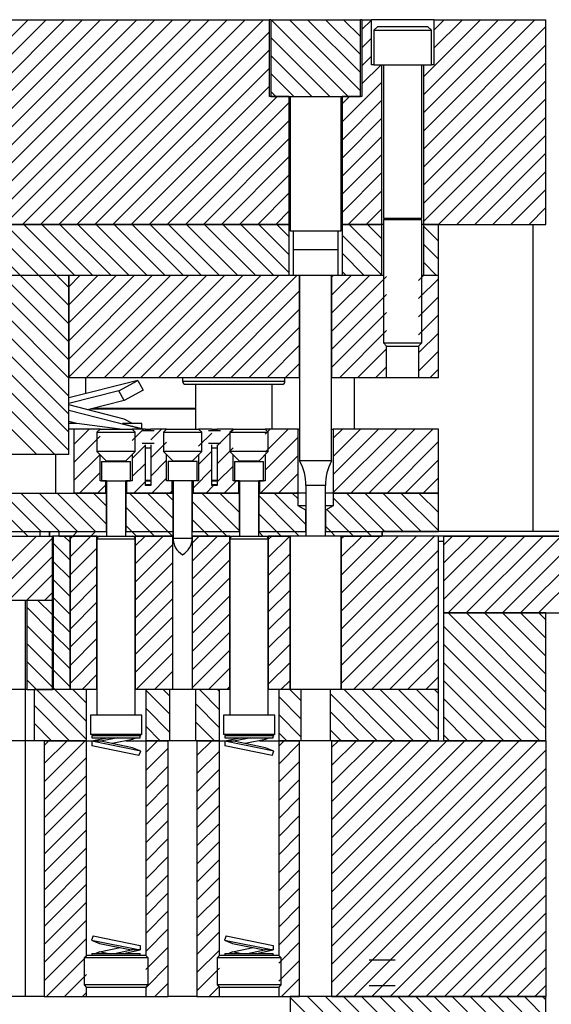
# Model space of a CAD drawing. Header units: inches. Extents: x 1802 to 2468, y -208 to -72.
# Tile 13 of 256: x 1822.47 to 1827.66, y -176.38 to -166.76. Entities that reach past the tile are written whole.
import ezdxf

# ---------------------------------------------------------------- set-up
doc = ezdxf.new("R2010")
doc.units = ezdxf.units.IN
doc.header["$LTSCALE"] = 0.5
doc.header["$MEASUREMENT"] = 0
doc.layers.add('SID-M-F', color=202, linetype='Continuous')
doc.layers.add('SID-M-S', color=105, linetype='Continuous')

msp = doc.modelspace()

# ---------------------------------------------------------------- linework, layer by layer
at = {"layer": 'SID-M-F', "linetype": 'Continuous'}
for p, q in [((1820.55097, -168.75914), (1822.55097, -166.75914)), ((1820.72774, -168.75914), (1822.72774, -166.75914)), ((1821.45819, -168.20546), (1822.90452, -166.75914)), ((1821.5788, -168.26163), (1823.0813, -166.75914)), ((1821.5788, -168.43841), (1823.25807, -166.75914)), ((1821.5788, -168.61518), (1823.43485, -166.75914)), ((1821.61163, -168.75914), (1823.61163, -166.75914)), ((1821.7884, -168.75914), (1823.7884, -166.75914)), ((1821.96518, -168.75914), (1823.96518, -166.75914)), ((1822.14196, -168.75914), (1824.14196, -166.75914)), ((1822.31873, -168.75914), (1824.31873, -166.75914)), ((1822.49551, -168.75914), (1824.49551, -166.75914)), ((1822.67229, -168.75914), (1824.67229, -166.75914)), ((1822.84906, -168.75914), (1824.84906, -166.75914)), ((1825.67638, -167.50914), (1824.92638, -166.75914)), ((1825.79737, -167.45335), (1825.10316, -166.75914)), ((1825.79737, -167.27657), (1825.27994, -166.75914)), ((1825.79737, -167.09979), (1825.45671, -166.75914)), ((1825.79737, -166.92302), (1825.63349, -166.75914)), ((1825.81237, -166.85649), (1825.90537, -166.76349)), ((1826.41287, -167.31665), (1826.97038, -166.75914)), ((1826.41287, -167.49343), (1827.14716, -166.75914)), ((1826.41287, -167.67021), (1827.32394, -166.75914)), ((1826.41287, -167.84698), (1827.50071, -166.75914)), ((1826.51437, -166.8616), (1826.61683, -166.75914)), ((1826.51437, -167.03838), (1826.79361, -166.75914)), ((1823.02584, -168.75914), (1824.90737, -166.87761)), ((1826.41287, -168.02376), (1827.60987, -166.82676)), ((1825.49961, -167.50914), (1824.92237, -166.9319)), ((1825.81237, -167.03327), (1825.90537, -166.94027)), ((1826.41287, -168.20054), (1827.60987, -167.00354)), ((1823.20262, -168.75914), (1824.90737, -167.05439)), ((1825.32283, -167.50914), (1824.92237, -167.10868)), ((1825.81237, -167.21005), (1825.90537, -167.11705)), ((1825.81237, -167.38682), (1826.00005, -167.19914)), ((1826.41287, -168.37731), (1827.60987, -167.18031)), ((1823.37939, -168.75914), (1824.90737, -167.23116)), ((1825.14605, -167.50914), (1824.92237, -167.28545)), ((1825.61767, -167.7583), (1826.00687, -167.3691)), ((1826.41287, -168.55409), (1827.60987, -167.35709)), ((1823.55617, -168.75914), (1824.90737, -167.40794)), ((1824.96928, -167.50914), (1824.92237, -167.46223)), ((1823.73295, -168.75914), (1824.98295, -167.50914)), ((1823.90972, -168.75914), (1825.10207, -167.56679)), ((1825.61767, -167.58152), (1825.69005, -167.50914)), ((1825.61767, -167.93508), (1826.00687, -167.54588)), ((1826.41287, -168.73087), (1827.60987, -167.53387)), ((1824.0865, -168.75914), (1825.10207, -167.74357)), ((1825.61767, -168.11185), (1826.00687, -167.72265)), ((1826.56137, -168.75914), (1827.60987, -167.71064)), ((1824.26328, -168.75914), (1825.10207, -167.92035)), ((1825.61767, -168.28863), (1826.00687, -167.89943)), ((1826.73815, -168.75914), (1827.60987, -167.88742)), ((1826.91493, -168.75914), (1827.60987, -168.0642)), ((1824.44005, -168.75914), (1825.10207, -168.09712)), ((1825.61767, -168.46541), (1826.00687, -168.07621)), ((1825.61767, -168.64218), (1826.00687, -168.25298)), ((1827.0917, -168.75914), (1827.60987, -168.24097)), ((1824.61683, -168.75914), (1825.10207, -168.2739)), ((1824.79361, -168.75914), (1825.10207, -168.45068)), ((1825.67749, -168.75914), (1826.00687, -168.42976)), ((1827.26848, -168.75914), (1827.60987, -168.41775)), ((1824.97038, -168.75914), (1825.10207, -168.62745)), ((1825.85427, -168.75914), (1826.00687, -168.60654)), ((1827.44526, -168.75914), (1827.60987, -168.59453)), ((1822.47664, -169.25914), (1821.97664, -168.75914)), ((1822.65341, -169.25914), (1822.15341, -168.75914)), ((1822.83019, -169.25914), (1822.33019, -168.75914)), ((1823.00697, -169.25914), (1822.50697, -168.75914)), ((1823.18374, -169.25914), (1822.68374, -168.75914)), ((1823.36052, -169.25914), (1822.86052, -168.75914)), ((1823.5373, -169.25914), (1823.0373, -168.75914)), ((1823.71407, -169.25914), (1823.21407, -168.75914)), ((1823.89085, -169.25914), (1823.39085, -168.75914)), ((1824.06763, -169.25914), (1823.56763, -168.75914)), ((1824.2444, -169.25914), (1823.7444, -168.75914)), ((1824.42118, -169.25914), (1823.92118, -168.75914)), ((1824.59796, -169.25914), (1824.09796, -168.75914)), ((1824.77473, -169.25914), (1824.27473, -168.75914)), ((1824.95151, -169.25914), (1824.45151, -168.75914)), ((1825.10206, -169.23291), (1824.62829, -168.75914)), ((1825.10206, -169.05613), (1824.80506, -168.75914)), ((1825.10206, -168.87935), (1824.98184, -168.75914)), ((1826.00687, -169.07706), (1825.68895, -168.75914)), ((1826.00687, -168.90028), (1825.86572, -168.75914)), ((1826.55987, -168.92295), (1826.41287, -168.77595)), ((1826.00687, -169.25384), (1825.61768, -168.86465)), ((1826.55987, -169.09973), (1826.41287, -168.95273)), ((1825.83539, -169.25914), (1825.61768, -169.04143)), ((1826.5425, -169.25914), (1826.41287, -169.12951)), ((1825.65862, -169.25914), (1825.61768, -169.2182)), ((1822.94737, -170.61375), (1821.59275, -169.25914)), ((1822.94737, -170.2602), (1821.94631, -169.25914)), ((1822.94737, -170.08342), (1822.12308, -169.25914)), ((1822.94737, -169.90665), (1822.29986, -169.25914)), ((1822.94737, -169.72987), (1822.47664, -169.25914)), ((1822.94737, -169.55309), (1822.65341, -169.25914)), ((1822.94737, -169.37632), (1822.83019, -169.25914)), ((1822.94737, -169.36794), (1823.05617, -169.25914)), ((1822.94737, -169.54472), (1823.23295, -169.25914)), ((1822.94737, -169.72149), (1823.40972, -169.25914)), ((1822.94737, -169.89827), (1823.5865, -169.25914)), ((1822.94737, -170.07505), (1823.76328, -169.25914)), ((1822.94737, -170.25182), (1823.94005, -169.25914)), ((1823.11683, -170.25914), (1824.11683, -169.25914)), ((1823.29361, -170.25914), (1824.29361, -169.25914)), ((1823.47038, -170.25914), (1824.47038, -169.25914)), ((1823.64716, -170.25914), (1824.64716, -169.25914)), ((1823.82394, -170.25914), (1824.82394, -169.25914)), ((1824.00071, -170.25914), (1825.00071, -169.25914)), ((1824.17749, -170.25914), (1825.17749, -169.25914)), ((1825.51612, -169.27406), (1825.53104, -169.25914)), ((1825.51612, -169.45084), (1825.70782, -169.25914)), ((1825.51612, -169.62762), (1825.8846, -169.25914)), ((1825.51612, -169.80439), (1826.05362, -169.26689)), ((1826.36612, -169.30795), (1826.41493, -169.25914)), ((1826.36612, -169.48472), (1826.55987, -169.29097)), ((1824.35427, -170.25914), (1825.20362, -169.40979)), ((1825.51612, -169.98117), (1826.05362, -169.44367)), ((1826.36612, -169.6615), (1826.55987, -169.46775)), ((1822.94737, -170.96731), (1821.57867, -169.59861)), ((1824.53104, -170.25914), (1825.20362, -169.58656)), ((1822.94737, -170.79053), (1821.83407, -169.67723)), ((1822.94737, -170.43698), (1822.17713, -169.66674)), ((1825.51612, -170.15795), (1826.05362, -169.62045)), ((1826.36612, -169.83828), (1826.55987, -169.64453)), ((1822.81242, -171.00914), (1821.57867, -169.77539)), ((1824.70782, -170.25914), (1825.20362, -169.76334)), ((1825.5917, -170.25914), (1826.05362, -169.79722)), ((1826.36612, -170.01505), (1826.55987, -169.8213)), ((1822.63565, -171.00914), (1821.57867, -169.95216)), ((1824.8846, -170.25914), (1825.20362, -169.94012)), ((1825.76848, -170.25914), (1826.05362, -169.974)), ((1826.36612, -170.19183), (1826.55987, -169.99808)), ((1825.06137, -170.25914), (1825.20362, -170.11689)), ((1825.94526, -170.25914), (1826.05362, -170.15078)), ((1826.47559, -170.25914), (1826.55987, -170.17486)), ((1822.99737, -170.90893), (1823.14716, -170.75914)), ((1823.56612, -170.87051), (1823.67749, -170.75914)), ((1823.74874, -170.86467), (1823.85427, -170.75914)), ((1824.39874, -170.92178), (1824.55362, -170.76689)), ((1824.86612, -170.80795), (1824.91493, -170.75914)), ((1824.86612, -170.98472), (1825.0917, -170.75914)), ((1825.53174, -170.84943), (1825.62203, -170.75914)), ((1825.53174, -171.02621), (1825.79881, -170.75914)), ((1825.53174, -171.20298), (1825.97559, -170.75914)), ((1825.53174, -171.37976), (1826.15236, -170.75914)), ((1825.70414, -171.38414), (1826.32914, -170.75914)), ((1825.88092, -171.38414), (1826.50592, -170.75914)), ((1822.99737, -171.08571), (1823.25362, -170.82946)), ((1824.21612, -170.92762), (1824.346, -170.79773)), ((1824.86612, -171.1615), (1825.18799, -170.83963)), ((1823.56612, -171.04729), (1823.696, -170.9174)), ((1823.74874, -171.04145), (1823.90362, -170.88656)), ((1824.39874, -171.09855), (1824.55362, -170.94367)), ((1826.05769, -171.38414), (1826.55987, -170.88196)), ((1822.99737, -171.26248), (1823.25362, -171.00623)), ((1824.21612, -171.10439), (1824.346, -170.97451)), ((1824.82026, -171.38414), (1825.18799, -171.0164)), ((1823.56612, -171.22406), (1823.696, -171.09418)), ((1823.74874, -171.21822), (1823.90362, -171.06334)), ((1824.16143, -171.33586), (1824.346, -171.15129)), ((1824.39874, -171.27533), (1824.55362, -171.12045)), ((1826.23447, -171.38414), (1826.55987, -171.05874)), ((1823.05249, -171.38414), (1823.25362, -171.18301)), ((1823.7596, -171.38414), (1823.90362, -171.24012)), ((1824.99703, -171.38414), (1825.18799, -171.19318)), ((1826.41125, -171.38414), (1826.55987, -171.23552)), ((1823.22927, -171.38414), (1823.30831, -171.3051)), ((1823.51143, -171.27875), (1823.52604, -171.26414)), ((1823.58282, -171.38414), (1823.696, -171.27096)), ((1824.28993, -171.38414), (1824.36273, -171.31134)), ((1824.4667, -171.38414), (1824.5867, -171.26414)), ((1822.50176, -171.75914), (1822.12676, -171.38414)), ((1822.67854, -171.75914), (1822.30354, -171.38414)), ((1822.85532, -171.75914), (1822.48032, -171.38414)), ((1823.03209, -171.75914), (1822.65709, -171.38414)), ((1823.20887, -171.75914), (1822.83387, -171.38414)), ((1823.31612, -171.68961), (1823.01065, -171.38414)), ((1823.31612, -171.51283), (1823.18742, -171.38414)), ((1823.91598, -171.75914), (1823.54098, -171.38414)), ((1823.96612, -171.6325), (1823.71775, -171.38414)), ((1823.96612, -171.45573), (1823.89453, -171.38414)), ((1823.93637, -171.38414), (1823.95831, -171.36221)), ((1824.61612, -171.75217), (1824.24808, -171.38414)), ((1824.61612, -171.5754), (1824.42486, -171.38414)), ((1824.61612, -171.39862), (1824.60164, -171.38414)), ((1825.15341, -171.75914), (1824.80362, -171.40934)), ((1825.26422, -171.69317), (1824.95519, -171.38414)), ((1825.18802, -171.44019), (1825.13197, -171.38414)), ((1825.17381, -171.38414), (1825.18799, -171.36996)), ((1825.86052, -171.75914), (1825.53172, -171.43034)), ((1826.0373, -171.75914), (1825.6623, -171.38414)), ((1826.21407, -171.75914), (1825.83907, -171.38414)), ((1826.39085, -171.75914), (1826.01585, -171.38414)), ((1826.55987, -171.75138), (1826.19263, -171.38414)), ((1826.55987, -171.5746), (1826.3694, -171.38414)), ((1826.55987, -171.39783), (1826.54618, -171.38414)), ((1823.7392, -171.75914), (1823.50362, -171.52356)), ((1824.44631, -171.75914), (1824.15362, -171.46645)), ((1824.97664, -171.75914), (1824.80362, -171.58612)), ((1825.68374, -171.75914), (1825.4696, -171.545)), ((1823.56242, -171.75914), (1823.50362, -171.70033)), ((1824.26953, -171.75914), (1824.15362, -171.64323)), ((1825.50697, -171.75914), (1825.45552, -171.70769)), ((1822.08227, -172.35436), (1822.63221, -171.80441)), ((1822.54704, -171.80441), (1822.50176, -171.75914)), ((1822.95987, -171.86369), (1822.90059, -171.80441)), ((1822.95987, -171.83031), (1822.98577, -171.80441)), ((1822.95987, -172.00709), (1823.16254, -171.80441)), ((1822.98577, -171.80441), (1823.03104, -171.75914)), ((1823.16254, -171.80441), (1823.20782, -171.75914)), ((1823.6077, -171.80441), (1823.56242, -171.75914)), ((1823.59737, -171.89992), (1823.69287, -171.80441)), ((1823.59737, -172.0767), (1823.86965, -171.80441)), ((1823.78448, -171.80441), (1823.7392, -171.75914)), ((1823.96125, -171.80441), (1823.91598, -171.75914)), ((1824.15462, -171.873), (1824.2232, -171.80441)), ((1824.15462, -172.04978), (1824.39998, -171.80441)), ((1824.31481, -171.80441), (1824.26953, -171.75914)), ((1824.49158, -171.80441), (1824.44631, -171.75914)), ((1824.84514, -171.80441), (1824.80437, -171.76365)), ((1824.89737, -171.83736), (1824.93031, -171.80441)), ((1824.89737, -172.01413), (1825.10709, -171.80441)), ((1825.02191, -171.80441), (1824.97664, -171.75914)), ((1825.19869, -171.80441), (1825.15341, -171.75914)), ((1825.55224, -171.80441), (1825.50697, -171.75914)), ((1825.60987, -171.83196), (1825.63742, -171.80441)), ((1825.60987, -172.00874), (1825.81419, -171.80441)), ((1825.60987, -172.18552), (1825.99097, -171.80441)), ((1825.60987, -172.36229), (1826.16775, -171.80441)), ((1825.60987, -172.53907), (1826.34452, -171.80441)), ((1825.60987, -172.71585), (1826.5213, -171.80441)), ((1825.72902, -171.80441), (1825.68374, -171.75914)), ((1825.9058, -171.80441), (1825.86052, -171.75914)), ((1826.60987, -171.89262), (1826.69808, -171.80441)), ((1826.60987, -172.0694), (1826.87485, -171.80441)), ((1826.60987, -172.24618), (1827.05163, -171.80441)), ((1826.60987, -172.42295), (1827.22841, -171.80441)), ((1826.65518, -172.55441), (1827.40518, -171.80441)), ((1826.83196, -172.55441), (1827.58196, -171.80441)), ((1827.00874, -172.55441), (1827.75874, -171.80441)), ((1827.18551, -172.55441), (1827.93551, -171.80441)), ((1827.36229, -172.55441), (1828.11229, -171.80441)), ((1827.53907, -172.55441), (1828.28907, -171.80441)), ((1822.18399, -172.42941), (1822.78747, -171.82594)), ((1822.95987, -172.04047), (1822.79501, -171.87561)), ((1822.95987, -172.18387), (1823.22237, -171.92137)), ((1823.59737, -172.25347), (1823.96512, -171.88572)), ((1824.15462, -172.22655), (1824.52237, -171.8588)), ((1822.36077, -172.42941), (1822.78747, -172.00272)), ((1824.89737, -172.19091), (1825.10987, -171.97841)), ((1825.60987, -172.89262), (1826.55987, -171.94262)), ((1822.95987, -172.21724), (1822.79501, -172.05239)), ((1822.95987, -172.36064), (1823.22237, -172.09814)), ((1823.59737, -172.43025), (1823.96512, -172.0625)), ((1824.15462, -172.40333), (1824.52237, -172.03558)), ((1822.53754, -172.42941), (1822.78747, -172.17949)), ((1824.89737, -172.36769), (1825.10987, -172.15519)), ((1825.60987, -173.0694), (1826.55987, -172.1194)), ((1822.95987, -172.39402), (1822.79501, -172.22916)), ((1822.95987, -172.53742), (1823.22237, -172.27492)), ((1823.59737, -172.60703), (1823.96512, -172.23928)), ((1824.15462, -172.58011), (1824.52237, -172.21236)), ((1825.60987, -173.24618), (1826.55987, -172.29618)), ((1822.71432, -172.42941), (1822.78747, -172.35627)), ((1824.15462, -172.75688), (1824.52237, -172.38913)), ((1824.89737, -172.54446), (1825.10987, -172.33196)), ((1822.78747, -172.57517), (1822.64171, -172.42941)), ((1822.95987, -172.5708), (1822.79501, -172.40594)), ((1822.95987, -172.7142), (1823.22237, -172.4517)), ((1823.59737, -172.7838), (1823.96512, -172.41605)), ((1825.72841, -173.30441), (1826.55987, -172.47295)), ((1822.78747, -172.75195), (1822.53636, -172.50084)), ((1822.95987, -172.74757), (1822.79501, -172.58272)), ((1823.59737, -172.96058), (1823.96512, -172.59283)), ((1824.15462, -172.93366), (1824.52237, -172.56591)), ((1824.89737, -172.72124), (1825.10987, -172.50874)), ((1827.60987, -173.50849), (1826.6558, -172.55441)), ((1827.60987, -173.33171), (1826.83257, -172.55441)), ((1827.60987, -173.15493), (1827.00935, -172.55441)), ((1827.60987, -172.97816), (1827.18613, -172.55441)), ((1827.60987, -172.80138), (1827.3629, -172.55441)), ((1827.60987, -172.6246), (1827.53968, -172.55441)), ((1822.78747, -172.92873), (1822.53636, -172.67762)), ((1822.95987, -172.89097), (1823.22237, -172.62847)), ((1824.89737, -172.89802), (1825.10987, -172.68552)), ((1825.90518, -173.30441), (1826.55987, -172.64973)), ((1827.60987, -173.68526), (1826.60987, -172.68526)), ((1822.95987, -172.92435), (1822.79501, -172.75949)), ((1823.59737, -173.13736), (1823.96512, -172.76961)), ((1824.15462, -173.11044), (1824.52237, -172.74269)), ((1822.78747, -173.1055), (1822.53636, -172.8544)), ((1822.95987, -173.06775), (1823.22237, -172.80525)), ((1824.89737, -173.07479), (1825.10987, -172.86229)), ((1826.08196, -173.30441), (1826.55987, -172.82651)), ((1827.55224, -173.80441), (1826.60987, -172.86204)), ((1822.95987, -173.10113), (1822.79501, -172.93627)), ((1823.60709, -173.30441), (1823.96512, -172.94638)), ((1824.15462, -173.28721), (1824.52237, -172.91946)), ((1822.78747, -173.28228), (1822.53636, -173.03117)), ((1822.95987, -173.24453), (1823.22237, -172.98203)), ((1824.89737, -173.25157), (1825.10987, -173.03907)), ((1826.25874, -173.30441), (1826.55987, -173.00328)), ((1827.37547, -173.80441), (1826.60987, -173.03882)), ((1822.95987, -173.2779), (1822.79501, -173.11305)), ((1823.07676, -173.30441), (1823.22237, -173.1588)), ((1823.78386, -173.30441), (1823.96512, -173.12316)), ((1824.31419, -173.30441), (1824.52237, -173.09624)), ((1822.63282, -173.30441), (1822.53636, -173.20795)), ((1825.0213, -173.30441), (1825.10987, -173.21585)), ((1826.43551, -173.30441), (1826.55987, -173.18006)), ((1827.19869, -173.80441), (1826.60987, -173.21559)), ((1823.12081, -173.7924), (1822.63282, -173.30441)), ((1822.8096, -173.30441), (1822.79501, -173.28982)), ((1823.12081, -173.61562), (1822.8096, -173.30441)), ((1823.12081, -173.43884), (1822.98638, -173.30441)), ((1823.93487, -173.5458), (1823.69893, -173.30986)), ((1823.93487, -173.36902), (1823.87026, -173.30441)), ((1823.96064, -173.30441), (1823.96512, -173.29994)), ((1824.42081, -173.50141), (1824.22381, -173.30441)), ((1824.42081, -173.32463), (1824.40059, -173.30441)), ((1824.49097, -173.30441), (1824.52237, -173.27302)), ((1825.21924, -173.41596), (1825.1077, -173.30441)), ((1825.96125, -173.80441), (1825.50049, -173.34366)), ((1826.13803, -173.80441), (1825.63803, -173.30441)), ((1826.31481, -173.80441), (1825.81481, -173.30441)), ((1826.49158, -173.80441), (1825.99158, -173.30441)), ((1826.55987, -173.69592), (1826.16836, -173.30441)), ((1826.55987, -173.51915), (1826.34514, -173.30441)), ((1826.55987, -173.34237), (1826.52191, -173.30441)), ((1822.95605, -173.80441), (1822.60908, -173.45745)), ((1824.42081, -173.67818), (1824.18487, -173.44224)), ((1825.21924, -173.59274), (1824.99893, -173.37242)), ((1827.02191, -173.80441), (1826.60987, -173.39237)), ((1823.93487, -173.72257), (1823.69893, -173.48664)), ((1825.21924, -173.76951), (1824.99893, -173.5492)), ((1825.78448, -173.80441), (1825.50049, -173.52043)), ((1822.77927, -173.80441), (1822.60908, -173.63423)), ((1824.37026, -173.80441), (1824.18487, -173.61902)), ((1826.84514, -173.80441), (1826.60987, -173.56915)), ((1823.83993, -173.80441), (1823.69893, -173.66341)), ((1825.07737, -173.80441), (1824.99893, -173.72598)), ((1825.6077, -173.80441), (1825.50049, -173.69721)), ((1826.66836, -173.80441), (1826.60987, -173.74592)), ((1822.70685, -173.8511), (1822.75353, -173.80441)), ((1822.70685, -174.02787), (1822.93031, -173.80441)), ((1822.70685, -174.20465), (1823.10709, -173.80441)), ((1823.69892, -173.91969), (1823.81419, -173.80441)), ((1824.19348, -173.80441), (1824.18487, -173.7958)), ((1824.20037, -173.94857), (1824.34452, -173.80441)), ((1824.99892, -173.85713), (1825.05163, -173.80441)), ((1824.99892, -174.0339), (1825.20362, -173.8292)), ((1825.51612, -173.87026), (1825.58196, -173.80441)), ((1825.51612, -174.04703), (1825.75874, -173.80441)), ((1825.51612, -174.22381), (1825.93551, -173.80441)), ((1825.51612, -174.40059), (1826.11229, -173.80441)), ((1825.51612, -174.57736), (1826.28907, -173.80441)), ((1825.51612, -174.75414), (1826.46584, -173.80441)), ((1825.51612, -174.93092), (1826.64262, -173.80441)), ((1825.51612, -175.10769), (1826.8194, -173.80441)), ((1825.51612, -175.28447), (1826.99617, -173.80441)), ((1825.51612, -175.46125), (1827.17295, -173.80441)), ((1825.51612, -175.63802), (1827.34973, -173.80441)), ((1825.51612, -175.8148), (1827.5265, -173.80441)), ((1823.69892, -174.09647), (1823.91937, -173.87602)), ((1824.20037, -174.12535), (1824.42082, -173.9049)), ((1825.51612, -175.99158), (1827.60987, -173.89783)), ((1822.70685, -174.38143), (1823.12082, -173.96746)), ((1824.99892, -174.21068), (1825.20362, -174.00598)), ((1823.69892, -174.27324), (1823.91937, -174.05279)), ((1824.20037, -174.30212), (1824.42082, -174.08167)), ((1825.51612, -176.16835), (1827.60987, -174.0746)), ((1822.70685, -174.5582), (1823.12082, -174.14424)), ((1823.69892, -174.45002), (1823.91937, -174.22957)), ((1824.99892, -174.38746), (1825.20362, -174.18276)), ((1822.70685, -174.73498), (1823.12082, -174.32101)), ((1824.20037, -174.4789), (1824.42082, -174.25845)), ((1825.55684, -176.30441), (1827.60987, -174.25138)), ((1823.69892, -174.6268), (1823.91937, -174.40635)), ((1824.99892, -174.56423), (1825.20362, -174.35953)), ((1822.70685, -174.91176), (1823.12082, -174.49779)), ((1824.20037, -174.65568), (1824.42082, -174.43523)), ((1825.73361, -176.30441), (1827.60987, -174.42816)), ((1823.69892, -174.80357), (1823.91937, -174.58312)), ((1824.20037, -174.83245), (1824.42082, -174.612)), ((1824.99892, -174.74101), (1825.20362, -174.53631)), ((1825.91039, -176.30441), (1827.60987, -174.60493)), ((1822.70685, -175.08853), (1823.12082, -174.67457)), ((1823.69892, -174.98035), (1823.91937, -174.7599)), ((1824.20037, -175.00923), (1824.42082, -174.78878)), ((1824.99892, -174.91779), (1825.20362, -174.71309)), ((1826.08717, -176.30441), (1827.60987, -174.78171)), ((1822.70685, -175.26531), (1823.12082, -174.85134)), ((1824.99892, -175.09456), (1825.20362, -174.88986)), ((1823.69892, -175.15713), (1823.91937, -174.93668)), ((1824.20037, -175.18601), (1824.42082, -174.96556)), ((1826.26394, -176.30441), (1827.60987, -174.95849)), ((1822.70685, -175.44209), (1823.12082, -175.02812)), ((1824.99892, -175.27134), (1825.20362, -175.06664)), ((1823.69892, -175.3339), (1823.91937, -175.11345)), ((1824.20037, -175.36278), (1824.42082, -175.14233)), ((1826.44072, -176.30441), (1827.60987, -175.13526)), ((1822.70685, -175.61886), (1823.12082, -175.2049)), ((1824.99892, -175.44812), (1825.20362, -175.24342)), ((1822.70685, -175.79564), (1823.12082, -175.38167)), ((1823.69892, -175.51068), (1823.91937, -175.29023)), ((1824.20037, -175.53956), (1824.42082, -175.31911)), ((1826.6175, -176.30441), (1827.60987, -175.31204)), ((1823.69892, -175.68746), (1823.91937, -175.46701)), ((1824.99892, -175.62489), (1825.20362, -175.42019)), ((1822.70685, -175.97242), (1823.12082, -175.55845)), ((1824.20037, -175.71634), (1824.42082, -175.49589)), ((1826.79427, -176.30441), (1827.60987, -175.48882)), ((1823.69892, -175.86423), (1823.91937, -175.64378)), ((1824.20037, -175.89311), (1824.42082, -175.67266)), ((1824.99892, -175.80167), (1825.20362, -175.59697)), ((1826.97105, -176.30441), (1827.60987, -175.66559)), ((1822.70685, -176.14919), (1823.12082, -175.73523)), ((1823.69892, -176.04101), (1823.91937, -175.82056)), ((1824.20037, -176.06989), (1824.42082, -175.84944)), ((1824.99892, -175.97845), (1825.20362, -175.77375)), ((1827.14783, -176.30441), (1827.60987, -175.84237)), ((1822.72841, -176.30441), (1823.12082, -175.912)), ((1824.99892, -176.15522), (1825.20362, -175.95052)), ((1823.69892, -176.21779), (1823.91937, -175.99734)), ((1824.20037, -176.24667), (1824.42082, -176.02622)), ((1827.3246, -176.30441), (1827.60987, -176.01915)), ((1822.90518, -176.30441), (1823.12082, -176.08878)), ((1825.0265, -176.30441), (1825.20362, -176.1273)), ((1823.78907, -176.30441), (1823.91937, -176.17411)), ((1824.3194, -176.30441), (1824.42082, -176.20299)), ((1827.50138, -176.30441), (1827.60987, -176.19592)), ((1823.08196, -176.30441), (1823.12082, -176.26556)), ((1827.60987, -178.81179), (1825.10987, -176.31179)), ((1825.20328, -176.30441), (1825.20362, -176.30408)), ((1827.60987, -178.63501), (1825.27927, -176.30441)), ((1827.60987, -178.45823), (1825.45605, -176.30441)), ((1827.60987, -178.28146), (1825.63282, -176.30441)), ((1827.60987, -178.10468), (1825.8096, -176.30441)), ((1827.60987, -177.9279), (1825.98638, -176.30441)), ((1827.60987, -177.75113), (1826.16315, -176.30441)), ((1827.60987, -177.57435), (1826.33993, -176.30441)), ((1827.60987, -177.39757), (1826.51671, -176.30441)), ((1827.60987, -177.2208), (1826.69348, -176.30441)), ((1827.60987, -177.04402), (1826.87026, -176.30441)), ((1827.60987, -176.86724), (1827.04704, -176.30441)), ((1827.60987, -176.69047), (1827.22381, -176.30441)), ((1827.60987, -176.51369), (1827.40059, -176.30441)), ((1827.60987, -176.33691), (1827.57737, -176.30441))]:
    msp.add_line(p, q, dxfattribs=at)
at = {"layer": 'SID-M-S'}
for p, q in [((1815.81479, -166.75914), (1824.90737, -166.75914)), ((1824.90737, -167.50914), (1824.90737, -166.75914)), ((1824.92237, -166.75914), (1824.90737, -166.75914)), ((1824.92237, -166.75914), (1824.92237, -167.50914)), ((1824.92237, -166.75914), (1825.79737, -166.75914)), ((1825.79737, -167.50914), (1825.79737, -166.75914)), ((1825.81237, -166.75914), (1825.79737, -166.75914)), ((1825.81237, -166.75914), (1825.81237, -167.50914)), ((1825.81237, -166.75914), (1825.90537, -166.75914)), ((1825.90537, -167.19914), (1825.90537, -166.75914)), ((1826.51437, -166.75914), (1825.90537, -166.75914)), ((1826.51437, -166.75914), (1826.51437, -167.19914)), ((1826.51437, -166.75914), (1827.60987, -166.75914)), ((1827.60987, -168.75914), (1827.60987, -166.75914)), ((1825.96612, -166.82414), (1825.92862, -166.86164)), ((1825.92862, -166.86164), (1825.92862, -167.19914)), ((1825.92862, -166.86164), (1826.49112, -166.86164)), ((1825.96612, -166.82414), (1826.45362, -166.82414)), ((1826.49112, -166.86164), (1826.45362, -166.82414)), ((1826.49112, -167.19914), (1826.49112, -166.86164)), ((1825.92862, -167.19914), (1825.90537, -167.19914)), ((1825.92862, -167.19914), (1826.49112, -167.19914)), ((1826.00687, -168.75914), (1826.00687, -167.19914)), ((1826.02237, -167.19914), (1826.02237, -168.69953)), ((1826.39737, -168.69953), (1826.39737, -167.19914)), ((1826.41287, -167.19914), (1826.41287, -168.75914)), ((1826.51437, -167.19914), (1826.49112, -167.19914)), ((1825.10207, -167.50914), (1824.90737, -167.50914)), ((1824.92237, -167.50914), (1825.10987, -167.50914)), ((1825.10207, -168.75914), (1825.10207, -167.50914)), ((1825.10987, -167.50914), (1825.10987, -168.82164)), ((1825.10987, -167.50914), (1825.60987, -167.50914)), ((1825.60987, -168.82164), (1825.60987, -167.50914)), ((1825.60987, -167.50914), (1825.79737, -167.50914)), ((1825.61767, -167.50914), (1825.61767, -168.75914)), ((1825.81237, -167.50914), (1825.61767, -167.50914)), ((1826.02237, -168.69953), (1826.39737, -168.69953)), ((1826.04942, -168.70106), (1826.02237, -168.71091)), ((1826.02237, -168.71091), (1826.02237, -169.91789)), ((1826.02237, -168.71091), (1826.39737, -168.71091)), ((1826.04942, -168.70106), (1826.37031, -168.70106)), ((1826.39737, -168.71091), (1826.37031, -168.70106)), ((1826.39737, -169.91789), (1826.39737, -168.71091)), ((1825.10206, -168.75914), (1821.53455, -168.75914)), ((1821.5788, -168.75914), (1825.10207, -168.75914)), ((1825.10206, -169.25914), (1825.10206, -168.75914)), ((1825.10987, -168.75914), (1825.10207, -168.75914)), ((1825.10987, -168.82164), (1825.60987, -168.82164)), ((1825.14112, -168.82164), (1825.14112, -169.00914)), ((1825.57862, -169.00914), (1825.57862, -168.82164)), ((1825.61767, -168.75914), (1825.60987, -168.75914)), ((1825.61767, -168.75914), (1826.00687, -168.75914)), ((1825.61768, -168.75914), (1825.61768, -169.25914)), ((1826.00687, -168.75914), (1825.61768, -168.75914)), ((1826.00687, -169.25914), (1826.00687, -168.75914)), ((1826.02237, -168.75914), (1826.00687, -168.75914)), ((1826.02237, -168.75914), (1826.00687, -168.75914)), ((1826.41287, -168.75914), (1826.39737, -168.75914)), ((1826.41287, -168.75914), (1826.39737, -168.75914)), ((1826.41287, -168.75914), (1826.41287, -169.25914)), ((1826.55987, -168.75914), (1826.41287, -168.75914)), ((1826.41287, -168.75914), (1827.60987, -168.75914)), ((1826.55987, -169.25914), (1826.55987, -168.75914)), ((1827.48487, -171.75914), (1827.48487, -168.75914)), ((1825.14112, -169.00914), (1825.14112, -169.25914)), ((1825.57862, -169.00914), (1825.14112, -169.00914)), ((1825.57862, -169.00914), (1825.14112, -169.00914)), ((1825.57862, -169.25914), (1825.57862, -169.00914)), ((1825.10206, -169.25914), (1821.57237, -169.25914)), ((1822.94737, -169.25914), (1821.57867, -169.25914)), ((1822.94737, -171.00914), (1822.94737, -169.25914)), ((1825.14112, -169.25914), (1822.94737, -169.25914)), ((1822.94737, -169.25914), (1822.94737, -170.25914)), ((1825.57862, -169.25914), (1825.14112, -169.25914)), ((1825.20362, -169.25914), (1825.20362, -171.07114)), ((1825.20362, -170.25914), (1825.20362, -169.25914)), ((1825.51612, -171.07114), (1825.51612, -169.25914)), ((1825.51612, -169.25914), (1825.51612, -170.25914)), ((1826.02237, -169.25914), (1825.57862, -169.25914)), ((1826.00687, -169.25914), (1825.61768, -169.25914)), ((1826.55987, -169.25914), (1826.39737, -169.25914)), ((1826.55987, -169.25914), (1826.41287, -169.25914)), ((1826.55987, -170.25914), (1826.55987, -169.25914)), ((1826.02237, -169.91789), (1826.05362, -169.94914)), ((1826.02237, -169.91789), (1826.39737, -169.91789)), ((1826.05362, -170.25914), (1826.05362, -169.94914)), ((1826.05362, -169.94914), (1826.36612, -169.94914)), ((1826.36612, -169.94914), (1826.39737, -169.91789)), ((1826.36612, -169.94914), (1826.36612, -170.25914)), ((1825.20362, -170.25914), (1822.94737, -170.25914)), ((1823.62111, -170.2834), (1822.94737, -170.45548)), ((1823.10987, -170.25914), (1823.10987, -170.41398)), ((1823.43683, -170.3841), (1823.62111, -170.2834)), ((1823.62111, -170.2834), (1823.6729, -170.37817)), ((1824.05987, -170.25914), (1824.05987, -170.29164)), ((1825.05987, -170.29164), (1825.05987, -170.25914)), ((1826.05362, -170.25914), (1825.51612, -170.25914)), ((1825.73487, -170.25914), (1825.73487, -170.75914)), ((1826.36612, -170.25914), (1826.05362, -170.25914)), ((1826.55987, -170.25914), (1826.36612, -170.25914)), ((1823.6729, -170.37817), (1823.48862, -170.47888)), ((1824.05987, -170.29164), (1825.05987, -170.29164)), ((1824.08987, -170.32164), (1825.02987, -170.32164)), ((1824.18487, -170.32164), (1824.18487, -170.75914)), ((1824.93487, -170.75914), (1824.93487, -170.32164)), ((1823.43683, -170.3841), (1822.94737, -170.50912)), ((1823.48862, -170.47888), (1823.43683, -170.3841)), ((1823.48862, -170.6614), (1822.94737, -170.52316)), ((1823.48862, -170.47888), (1823.1313, -170.57014)), ((1823.16203, -170.56229), (1824.18487, -170.56229)), ((1823.19286, -170.55441), (1824.18487, -170.55441)), ((1823.6613, -170.75914), (1822.94737, -170.5768)), ((1823.56866, -170.70514), (1823.48862, -170.6614)), ((1823.02701, -170.70514), (1822.94737, -170.6848)), ((1823.02701, -170.70514), (1822.94737, -170.70514)), ((1822.99737, -170.75914), (1822.94737, -170.75914)), ((1822.96924, -170.69038), (1822.96924, -170.70514)), ((1822.99737, -170.75914), (1822.99737, -171.38414)), ((1823.25362, -170.75914), (1822.99737, -170.75914)), ((1823.44987, -170.75914), (1823.02701, -170.70514)), ((1823.25362, -170.75914), (1823.22237, -170.79039)), ((1823.25362, -170.75914), (1823.56612, -170.75914)), ((1823.65987, -170.70514), (1823.47186, -170.70514)), ((1823.59737, -170.79039), (1823.56612, -170.75914)), ((1823.696, -170.75914), (1823.56612, -170.75914)), ((1823.65987, -170.75498), (1823.65987, -170.70514)), ((1823.66748, -170.75914), (1823.65987, -170.75498)), ((1823.69532, -170.75914), (1823.74942, -170.75914)), ((1823.90362, -170.75914), (1823.74874, -170.75914)), ((1823.90362, -170.75914), (1823.87237, -170.79039)), ((1823.90362, -170.75914), (1824.21612, -170.75914)), ((1824.24737, -170.79039), (1824.21612, -170.75914)), ((1824.346, -170.75914), (1824.21612, -170.75914)), ((1824.34532, -170.75914), (1824.39942, -170.75914)), ((1824.55362, -170.75914), (1824.39874, -170.75914)), ((1824.55362, -170.75914), (1824.52237, -170.79039)), ((1824.55362, -170.75914), (1824.86612, -170.75914)), ((1824.89737, -170.79039), (1824.86612, -170.75914)), ((1825.18799, -170.75914), (1824.86612, -170.75914)), ((1825.18799, -171.38414), (1825.18799, -170.75914)), ((1825.18799, -170.75914), (1825.20362, -170.75914)), ((1825.51612, -170.75914), (1825.53174, -170.75914)), ((1825.53174, -170.75914), (1825.53174, -171.38414)), ((1826.55987, -170.75914), (1825.53174, -170.75914)), ((1826.55987, -171.38414), (1826.55987, -170.75914)), ((1823.22237, -170.79039), (1823.22237, -170.97764)), ((1823.22237, -170.79039), (1823.59737, -170.79039)), ((1823.59737, -170.97764), (1823.59737, -170.79039)), ((1823.66406, -170.77464), (1823.78068, -170.77464)), ((1823.87237, -170.79039), (1823.87237, -170.97764)), ((1823.87237, -170.79039), (1824.24737, -170.79039)), ((1824.24737, -170.97764), (1824.24737, -170.79039)), ((1824.31406, -170.77464), (1824.43068, -170.77464)), ((1824.52237, -170.79039), (1824.52237, -170.97764)), ((1824.52237, -170.79039), (1824.89737, -170.79039)), ((1824.89737, -170.97764), (1824.89737, -170.79039)), ((1823.78068, -170.89914), (1823.66406, -170.89914)), ((1823.696, -171.30914), (1823.696, -170.91464)), ((1823.74874, -170.94664), (1823.696, -170.94664)), ((1823.74874, -170.91464), (1823.74874, -171.30914)), ((1824.43068, -170.89914), (1824.31406, -170.89914)), ((1824.346, -171.30914), (1824.346, -170.91464)), ((1824.39874, -170.94664), (1824.346, -170.94664)), ((1824.39874, -170.91464), (1824.39874, -171.30914)), ((1822.94737, -171.00914), (1821.65236, -171.00914)), ((1822.82237, -171.38414), (1822.82237, -171.00914)), ((1823.22237, -170.97764), (1823.31637, -171.07164)), ((1823.59737, -170.97764), (1823.22237, -170.97764)), ((1823.25362, -171.26414), (1823.25362, -171.00889)), ((1823.50337, -171.07164), (1823.59737, -170.97764)), ((1823.56612, -171.00889), (1823.56612, -171.26414)), ((1823.87237, -170.97764), (1823.96637, -171.07164)), ((1824.24737, -170.97764), (1823.87237, -170.97764)), ((1823.90362, -171.26414), (1823.90362, -171.00889)), ((1824.15337, -171.07164), (1824.24737, -170.97764)), ((1824.21612, -171.00889), (1824.21612, -171.26414)), ((1824.52237, -170.97764), (1824.61637, -171.07164)), ((1824.89737, -170.97764), (1824.52237, -170.97764)), ((1824.55362, -171.26414), (1824.55362, -171.00889)), ((1824.80337, -171.07164), (1824.89737, -170.97764)), ((1824.86612, -171.00889), (1824.86612, -171.26414)), ((1823.26837, -171.07591), (1823.26837, -171.26391)), ((1823.26837, -171.07591), (1823.55137, -171.07591)), ((1823.50337, -171.07164), (1823.31637, -171.07164)), ((1823.55137, -171.26391), (1823.55137, -171.07591)), ((1823.91837, -171.07414), (1823.91837, -171.26214)), ((1823.91837, -171.07414), (1824.20137, -171.07414)), ((1824.15337, -171.07164), (1823.96637, -171.07164)), ((1824.20137, -171.26214), (1824.20137, -171.07414)), ((1824.56837, -171.07591), (1824.56837, -171.26391)), ((1824.56837, -171.07591), (1824.85137, -171.07591)), ((1824.80337, -171.07164), (1824.61637, -171.07164)), ((1824.85137, -171.26391), (1824.85137, -171.07591)), ((1825.51612, -171.07114), (1825.20362, -171.07114)), ((1823.30831, -171.26414), (1823.25362, -171.26414)), ((1823.26837, -171.26391), (1823.55137, -171.26391)), ((1823.30831, -171.38414), (1823.30831, -171.26414)), ((1823.31612, -171.26414), (1823.30831, -171.26414)), ((1823.31612, -171.26391), (1823.31612, -171.80491)), ((1823.50362, -171.80491), (1823.50362, -171.26391)), ((1823.51143, -171.26414), (1823.50362, -171.26414)), ((1823.51143, -171.26414), (1823.51143, -171.38414)), ((1823.56612, -171.26414), (1823.51143, -171.26414)), ((1823.696, -171.25914), (1823.74874, -171.25914)), ((1823.696, -171.26364), (1823.74874, -171.26364)), ((1823.696, -171.30114), (1823.74874, -171.30114)), ((1823.95831, -171.26414), (1823.90362, -171.26414)), ((1823.91837, -171.26214), (1824.20137, -171.26214)), ((1823.95831, -171.38414), (1823.95831, -171.26414)), ((1823.96612, -171.26414), (1823.95831, -171.26414)), ((1823.96612, -171.26214), (1823.96612, -171.82464)), ((1824.15362, -171.82464), (1824.15362, -171.26214)), ((1824.16143, -171.26414), (1824.15362, -171.26414)), ((1824.16143, -171.26414), (1824.16143, -171.38414)), ((1824.21612, -171.26414), (1824.16143, -171.26414)), ((1824.346, -171.25914), (1824.39874, -171.25914)), ((1824.346, -171.26364), (1824.39874, -171.26364)), ((1824.346, -171.30114), (1824.39874, -171.30114)), ((1824.60831, -171.26414), (1824.55362, -171.26414)), ((1824.56837, -171.26391), (1824.85137, -171.26391)), ((1824.60831, -171.38414), (1824.60831, -171.26414)), ((1824.61612, -171.26414), (1824.60831, -171.26414)), ((1824.61612, -171.26391), (1824.61612, -171.80491)), ((1824.80362, -171.80491), (1824.80362, -171.26391)), ((1824.81143, -171.26414), (1824.80362, -171.26414)), ((1824.81143, -171.26414), (1824.81143, -171.38414)), ((1824.86612, -171.26414), (1824.81143, -171.26414)), ((1825.26512, -171.31138), (1825.26512, -171.80441)), ((1825.45462, -171.31138), (1825.26512, -171.31138)), ((1825.45462, -171.80441), (1825.45462, -171.31138)), ((1820.73737, -171.38414), (1823.31612, -171.38414)), ((1823.30831, -171.38414), (1822.99737, -171.38414)), ((1823.31612, -171.75914), (1823.31612, -171.38414)), ((1823.50362, -171.38414), (1823.50362, -171.75914)), ((1823.50362, -171.38414), (1823.96612, -171.38414)), ((1823.95831, -171.38414), (1823.51143, -171.38414)), ((1823.96612, -171.75914), (1823.96612, -171.38414)), ((1824.15362, -171.38414), (1824.15362, -171.75914)), ((1824.15362, -171.38414), (1824.61612, -171.38414)), ((1824.60831, -171.38414), (1824.16143, -171.38414)), ((1824.61612, -171.75914), (1824.61612, -171.38414)), ((1824.80362, -171.38414), (1824.80362, -171.75914)), ((1824.80362, -171.38414), (1825.18802, -171.38414)), ((1825.18799, -171.38414), (1824.81143, -171.38414)), ((1825.18802, -171.50914), (1825.18802, -171.38414)), ((1825.26512, -171.38414), (1825.18802, -171.38414)), ((1825.53172, -171.38414), (1825.45462, -171.38414)), ((1825.53172, -171.38414), (1825.53172, -171.50914)), ((1825.53172, -171.38414), (1826.55987, -171.38414)), ((1826.55987, -171.38414), (1825.53174, -171.38414)), ((1826.55987, -171.75914), (1826.55987, -171.38414)), ((1825.26422, -171.55313), (1825.18802, -171.50914)), ((1825.26512, -171.50914), (1825.18802, -171.50914)), ((1825.53172, -171.50914), (1825.45462, -171.50914)), ((1825.53172, -171.50914), (1825.45552, -171.55313)), ((1825.26422, -171.75914), (1825.26422, -171.55313)), ((1825.26512, -171.55313), (1825.26422, -171.55313)), ((1825.45552, -171.55313), (1825.45462, -171.55313)), ((1825.45552, -171.55313), (1825.45552, -171.75914)), ((1820.73737, -171.75914), (1823.31612, -171.75914)), ((1822.08227, -171.80441), (1822.78747, -171.80441)), ((1822.20437, -171.75914), (1822.66537, -171.75914)), ((1822.20437, -171.80441), (1822.66537, -171.80441)), ((1822.66537, -171.75914), (1822.66537, -171.80441)), ((1822.75987, -171.80441), (1822.75987, -171.75914)), ((1822.75987, -171.75914), (1822.75987, -171.80441)), ((1822.78747, -172.42941), (1822.78747, -171.80441)), ((1822.79501, -171.80441), (1822.78747, -171.80441)), ((1822.79501, -171.80441), (1822.79501, -173.30441)), ((1822.95987, -171.80441), (1822.79501, -171.80441)), ((1822.85437, -171.80441), (1822.85437, -171.75914)), ((1822.85437, -171.75914), (1823.31537, -171.75914)), ((1822.85437, -171.80441), (1823.31537, -171.80441)), ((1822.95987, -173.30441), (1822.95987, -171.80441)), ((1823.22237, -171.80441), (1822.95987, -171.80441)), ((1822.95987, -171.80441), (1822.95987, -173.30441)), ((1823.22237, -173.30441), (1823.22237, -171.80441)), ((1823.25237, -171.80491), (1823.56737, -171.80491)), ((1823.31537, -171.75914), (1823.31537, -171.80441)), ((1823.31537, -171.80441), (1823.31612, -171.80441)), ((1823.50362, -171.75914), (1823.96612, -171.75914)), ((1823.50362, -171.80441), (1823.50437, -171.80441)), ((1823.50437, -171.80441), (1823.50437, -171.75914)), ((1823.50437, -171.75914), (1823.96537, -171.75914)), ((1823.50437, -171.80441), (1823.96537, -171.80441)), ((1823.59737, -171.80441), (1823.59737, -173.30441)), ((1823.96512, -171.80441), (1823.59737, -171.80441)), ((1823.96512, -173.30441), (1823.96512, -171.80441)), ((1823.96537, -171.75914), (1823.96537, -171.80441)), ((1823.96537, -171.80441), (1823.96612, -171.80441)), ((1823.96612, -171.82464), (1824.15362, -171.82464)), ((1824.15362, -171.75914), (1824.61612, -171.75914)), ((1824.15362, -171.80441), (1824.15437, -171.80441)), ((1824.15437, -171.75914), (1824.61537, -171.75914)), ((1824.15437, -171.80441), (1824.15437, -171.75914)), ((1824.15437, -171.80441), (1824.61537, -171.80441)), ((1824.15462, -171.80441), (1824.15462, -173.30441)), ((1824.52237, -171.80441), (1824.15462, -171.80441)), ((1824.52237, -173.30441), (1824.52237, -171.80441)), ((1824.55237, -171.80491), (1824.86737, -171.80491)), ((1824.61537, -171.75914), (1824.61537, -171.80441)), ((1824.61537, -171.80441), (1824.61612, -171.80441)), ((1824.80362, -171.75914), (1825.26422, -171.75914)), ((1824.80362, -171.80441), (1824.80437, -171.80441)), ((1824.80437, -171.80441), (1824.80437, -171.75914)), ((1824.80437, -171.75914), (1825.26512, -171.75914)), ((1824.80437, -171.80441), (1825.10987, -171.80441)), ((1824.89737, -171.80441), (1824.89737, -173.30441)), ((1825.10987, -171.80441), (1824.89737, -171.80441)), ((1825.10987, -171.80441), (1825.10987, -173.30441)), ((1825.10987, -173.30441), (1825.10987, -171.80441)), ((1825.60987, -171.80441), (1825.10987, -171.80441)), ((1825.45462, -171.75914), (1826.00987, -171.75914)), ((1825.45552, -171.75914), (1826.55987, -171.75914)), ((1825.60987, -173.30441), (1825.60987, -171.80441)), ((1825.60987, -171.80441), (1826.00987, -171.80441)), ((1825.60987, -171.80441), (1825.60987, -173.30441)), ((1826.55987, -171.80441), (1825.60987, -171.80441)), ((1826.00987, -171.75914), (1826.00987, -171.80441)), ((1836.00987, -171.75914), (1826.00987, -171.75914)), ((1826.00987, -171.80441), (1826.00987, -171.75914)), ((1836.00987, -171.80441), (1826.00987, -171.80441)), ((1826.55987, -173.30441), (1826.55987, -171.80441)), ((1826.60987, -171.80441), (1826.60987, -172.55441)), ((1826.60987, -171.80441), (1833.50987, -171.80441)), ((1823.22237, -171.83491), (1823.22237, -173.55441)), ((1823.59737, -171.83491), (1823.22237, -171.83491)), ((1823.59737, -173.55441), (1823.59737, -171.83491)), ((1824.52237, -171.83491), (1824.52237, -173.55441)), ((1824.89737, -171.83491), (1824.52237, -171.83491)), ((1824.89737, -173.55441), (1824.89737, -171.83491)), ((1826.55987, -171.85441), (1826.60987, -171.85441)), ((1822.08227, -172.42941), (1822.78747, -172.42941)), ((1822.52344, -173.30441), (1822.52344, -172.42941)), ((1822.53636, -172.42941), (1822.53636, -173.30441)), ((1822.53636, -172.42941), (1822.78747, -172.42941)), ((1822.78747, -173.30441), (1822.78747, -172.42941)), ((1826.60987, -172.55441), (1833.60987, -172.55441)), ((1827.60987, -172.55441), (1826.60987, -172.55441)), ((1826.60987, -172.55441), (1826.60987, -173.80441)), ((1827.60987, -173.80441), (1827.60987, -172.55441)), ((1822.52344, -173.30441), (1822.3463, -173.30441)), ((1822.53636, -173.30441), (1822.52344, -173.30441)), ((1822.52344, -173.80441), (1822.52344, -173.30441)), ((1822.53636, -173.30441), (1822.78747, -173.30441)), ((1822.60908, -173.30441), (1822.60908, -173.80441)), ((1823.12081, -173.30441), (1822.60908, -173.30441)), ((1822.95987, -173.30441), (1822.79501, -173.30441)), ((1823.22237, -173.30441), (1822.95987, -173.30441)), ((1823.12081, -173.80441), (1823.12081, -173.30441)), ((1823.96512, -173.30441), (1823.59737, -173.30441)), ((1823.69893, -173.30441), (1823.69893, -173.80441)), ((1823.93487, -173.30441), (1823.69893, -173.30441)), ((1823.93487, -173.80441), (1823.93487, -173.30441)), ((1824.15462, -173.30441), (1823.96512, -173.30441)), ((1824.52237, -173.30441), (1824.15462, -173.30441)), ((1824.18487, -173.30441), (1824.18487, -173.80441)), ((1824.42081, -173.30441), (1824.18487, -173.30441)), ((1824.42081, -173.80441), (1824.42081, -173.30441)), ((1825.10987, -173.30441), (1824.89737, -173.30441)), ((1824.99893, -173.30441), (1824.99893, -173.80441)), ((1825.10987, -173.30441), (1824.99893, -173.30441)), ((1825.60987, -173.30441), (1825.10987, -173.30441)), ((1825.21924, -173.80441), (1825.21924, -173.30441)), ((1825.50049, -173.30441), (1825.50049, -173.80441)), ((1826.55987, -173.30441), (1825.60987, -173.30441)), ((1826.55987, -173.30441), (1825.60987, -173.30441)), ((1826.55987, -173.80441), (1826.55987, -173.30441)), ((1823.15987, -173.55441), (1823.15987, -173.74241)), ((1823.65987, -173.55441), (1823.15987, -173.55441)), ((1823.65987, -173.74241), (1823.65987, -173.55441)), ((1824.45987, -173.55441), (1824.45987, -173.74241)), ((1824.95987, -173.55441), (1824.45987, -173.55441)), ((1824.95987, -173.74241), (1824.95987, -173.55441)), ((1823.65987, -173.74241), (1823.15987, -173.74241)), ((1824.95987, -173.74241), (1824.45987, -173.74241)), ((1822.52344, -173.80441), (1822.3463, -173.80441)), ((1822.60908, -173.80441), (1822.52344, -173.80441)), ((1822.52344, -176.30441), (1822.52344, -173.80441)), ((1823.12081, -173.80441), (1822.60908, -173.80441)), ((1822.70685, -173.80441), (1822.70685, -176.30441)), ((1822.70685, -173.80441), (1823.12082, -173.80441)), ((1823.12082, -175.90191), (1823.12082, -173.80441)), ((1823.12082, -173.80441), (1823.20273, -173.80441)), ((1823.17393, -173.75441), (1823.17393, -173.77675)), ((1823.17393, -173.75441), (1823.64581, -173.75441)), ((1823.17393, -173.77675), (1823.64581, -173.77675)), ((1823.33893, -173.77675), (1823.17393, -173.81026)), ((1823.17393, -173.81026), (1823.17393, -173.85494)), ((1823.65108, -173.90716), (1823.17393, -173.81026)), ((1823.26081, -173.81026), (1823.17393, -173.81026)), ((1823.42581, -173.77675), (1823.26081, -173.81026)), ((1823.57109, -173.87328), (1823.26081, -173.81026)), ((1823.57109, -173.79193), (1823.37081, -173.8326)), ((1823.5096, -173.80441), (1823.69892, -173.80441)), ((1823.57109, -173.79193), (1823.56466, -173.77675)), ((1823.60691, -173.77675), (1823.57109, -173.79193)), ((1823.64581, -173.75441), (1823.64581, -173.76027)), ((1823.64954, -173.75441), (1823.64581, -173.75441)), ((1823.65108, -173.75804), (1823.64581, -173.76027)), ((1823.64581, -173.77675), (1823.64581, -173.76027)), ((1823.64954, -173.75441), (1823.65108, -173.75804)), ((1823.69892, -173.80441), (1823.69892, -175.90191)), ((1823.69892, -173.80441), (1823.91937, -173.80441)), ((1823.93487, -173.80441), (1823.69893, -173.80441)), ((1823.91937, -176.30441), (1823.91937, -173.80441)), ((1824.18487, -173.80441), (1823.93487, -173.80441)), ((1824.42081, -173.80441), (1824.18487, -173.80441)), ((1824.20037, -173.80441), (1824.20037, -176.30441)), ((1824.20037, -173.80441), (1824.42082, -173.80441)), ((1824.42082, -173.80441), (1824.50273, -173.80441)), ((1824.42082, -175.90191), (1824.42082, -173.80441)), ((1824.47393, -173.75441), (1824.47393, -173.77675)), ((1824.47393, -173.75441), (1824.94581, -173.75441)), ((1824.47393, -173.77675), (1824.94581, -173.77675)), ((1824.63893, -173.77675), (1824.47393, -173.81026)), ((1824.47393, -173.81026), (1824.47393, -173.85494)), ((1824.95108, -173.90716), (1824.47393, -173.81026)), ((1824.56081, -173.81026), (1824.47393, -173.81026)), ((1824.72581, -173.77675), (1824.56081, -173.81026)), ((1824.87109, -173.87328), (1824.56081, -173.81026)), ((1824.87109, -173.79193), (1824.67081, -173.8326)), ((1824.8096, -173.80441), (1824.99892, -173.80441)), ((1824.87109, -173.79193), (1824.86466, -173.77675)), ((1824.90691, -173.77675), (1824.87109, -173.79193)), ((1824.94581, -173.75441), (1824.94581, -173.76027)), ((1824.94954, -173.75441), (1824.94581, -173.75441)), ((1824.95108, -173.75804), (1824.94581, -173.76027)), ((1824.94581, -173.77675), (1824.94581, -173.76027)), ((1824.94954, -173.75441), (1824.95108, -173.75804)), ((1824.99892, -173.80441), (1824.99892, -175.90191)), ((1824.99892, -173.80441), (1825.20362, -173.80441)), ((1825.21924, -173.80441), (1824.99893, -173.80441)), ((1825.20362, -176.30441), (1825.20362, -173.80441)), ((1825.50049, -173.80441), (1825.21924, -173.80441)), ((1826.55987, -173.80441), (1825.50049, -173.80441)), ((1825.51612, -173.80441), (1825.51612, -176.30441)), ((1825.51612, -173.80441), (1827.60987, -173.80441)), ((1827.60987, -173.80441), (1826.60987, -173.80441)), ((1827.60987, -173.80441), (1827.60987, -176.30441)), ((1823.63365, -173.9483), (1823.17393, -173.85494)), ((1823.65108, -173.90716), (1823.57109, -173.87328)), ((1823.63365, -173.9483), (1823.65108, -173.90716)), ((1824.93365, -173.9483), (1824.47393, -173.85494)), ((1824.95108, -173.90716), (1824.87109, -173.87328)), ((1824.93365, -173.9483), (1824.95108, -173.90716)), ((1823.18609, -175.71053), (1823.16866, -175.75167)), ((1823.16866, -175.75167), (1823.64581, -175.84857)), ((1823.16866, -175.75167), (1823.24865, -175.78555)), ((1823.18609, -175.71053), (1823.64581, -175.80389)), ((1824.48609, -175.71053), (1824.46866, -175.75167)), ((1824.46866, -175.75167), (1824.54865, -175.78555)), ((1824.46866, -175.75167), (1824.94581, -175.84857)), ((1824.48609, -175.71053), (1824.94581, -175.80389)), ((1823.24865, -175.78555), (1823.55893, -175.84857)), ((1823.24865, -175.8669), (1823.44893, -175.82623)), ((1823.39393, -175.88208), (1823.55893, -175.84857)), ((1823.48081, -175.88208), (1823.64581, -175.84857)), ((1823.64581, -175.84857), (1823.55893, -175.84857)), ((1823.64581, -175.80389), (1823.64581, -175.84857)), ((1824.54865, -175.78555), (1824.85893, -175.84857)), ((1824.54865, -175.8669), (1824.74893, -175.82623)), ((1824.69393, -175.88208), (1824.85893, -175.84857)), ((1824.78081, -175.88208), (1824.94581, -175.84857)), ((1824.94581, -175.84857), (1824.85893, -175.84857)), ((1824.94581, -175.80389), (1824.94581, -175.84857)), ((1823.12082, -175.90191), (1823.09737, -175.92536)), ((1823.09737, -175.92536), (1823.09737, -176.19096)), ((1823.72237, -175.92536), (1823.09737, -175.92536)), ((1823.69892, -175.90191), (1823.12082, -175.90191)), ((1823.17393, -175.89856), (1823.16866, -175.90079)), ((1823.16866, -175.90079), (1823.16913, -175.90191)), ((1823.17393, -175.88208), (1823.17393, -175.89856)), ((1823.17393, -175.88208), (1823.64581, -175.88208)), ((1823.17393, -175.89856), (1823.17393, -175.90191)), ((1823.24865, -175.8669), (1823.21283, -175.88208)), ((1823.32337, -175.88208), (1823.24865, -175.8669)), ((1823.64581, -175.90191), (1823.64581, -175.88208)), ((1823.72237, -175.92536), (1823.69892, -175.90191)), ((1823.72237, -176.19096), (1823.72237, -175.92536)), ((1824.42082, -175.90191), (1824.39737, -175.92536)), ((1824.39737, -175.92536), (1824.39737, -176.19096)), ((1825.02237, -175.92536), (1824.39737, -175.92536)), ((1824.99892, -175.90191), (1824.42082, -175.90191)), ((1824.47393, -175.89856), (1824.46866, -175.90079)), ((1824.46866, -175.90079), (1824.46913, -175.90191)), ((1824.47393, -175.88208), (1824.47393, -175.89856)), ((1824.47393, -175.88208), (1824.94581, -175.88208)), ((1824.47393, -175.89856), (1824.47393, -175.90191)), ((1824.54865, -175.8669), (1824.51283, -175.88208)), ((1824.62337, -175.88208), (1824.54865, -175.8669)), ((1824.94581, -175.90191), (1824.94581, -175.88208)), ((1825.02237, -175.92536), (1824.99892, -175.90191)), ((1825.02237, -176.19096), (1825.02237, -175.92536)), ((1826.13781, -175.94816), (1825.88193, -175.94816)), ((1823.09737, -176.19096), (1823.12082, -176.21441)), ((1823.72237, -176.19096), (1823.09737, -176.19096)), ((1823.12082, -176.30441), (1823.12082, -176.21441)), ((1823.69892, -176.21441), (1823.12082, -176.21441)), ((1823.69892, -176.21441), (1823.72237, -176.19096)), ((1823.69892, -176.21441), (1823.69892, -176.30441)), ((1824.39737, -176.19096), (1824.42082, -176.21441)), ((1825.02237, -176.19096), (1824.39737, -176.19096)), ((1824.42082, -176.30441), (1824.42082, -176.21441)), ((1824.99892, -176.21441), (1824.42082, -176.21441)), ((1824.99892, -176.21441), (1825.02237, -176.19096)), ((1824.99892, -176.21441), (1824.99892, -176.30441)), ((1826.13781, -176.19816), (1825.88193, -176.19816)), ((1822.52344, -176.30441), (1822.3463, -176.30441)), ((1822.70685, -176.30441), (1822.52344, -176.30441)), ((1822.70685, -176.30441), (1823.12082, -176.30441)), ((1823.12082, -176.30441), (1823.69892, -176.30441)), ((1823.69892, -176.30441), (1823.91937, -176.30441)), ((1824.20037, -176.30441), (1823.91937, -176.30441)), ((1824.20037, -176.30441), (1824.42082, -176.30441)), ((1824.42082, -176.30441), (1824.99892, -176.30441)), ((1824.99892, -176.30441), (1825.20362, -176.30441)), ((1825.10987, -176.30441), (1825.10987, -178.55441)), ((1827.60987, -176.30441), (1825.10987, -176.30441)), ((1825.51612, -176.30441), (1827.60987, -176.30441)), ((1827.60987, -181.80441), (1827.60987, -176.30441))]:
    msp.add_line(p, q, dxfattribs=at)
for centre, radius, start, end in [((1826.04915, -168.70032), 0.000787, 290, 90), ((1826.37058, -168.70032), 0.000787, 90, 250), ((1824.08987, -170.29164), 0.03, 180, 270), ((1825.02987, -170.29164), 0.03, 270, 0), ((1824.76512, -171.31138), 0.5, 0, 28.717434), ((1825.95462, -171.31138), 0.5, 151.282566, 180), ((1823.25237, -171.83491), 0.03, 90, 180), ((1823.56737, -171.83491), 0.03, 0, 90), ((1824.15362, -171.82464), 0.1875, 180, 240), ((1823.96612, -171.82464), 0.1875, 300, 0), ((1824.55237, -171.83491), 0.03, 90, 180), ((1824.86737, -171.83491), 0.03, 0, 90)]:
    msp.add_arc(centre, radius, start, end, dxfattribs=at)
for points, knots in [([(1823.47186, -170.70514), (1823.49207, -170.71044), (1823.53308, -170.72118), (1823.58268, -170.73433), (1823.62166, -170.74473), (1823.65267, -170.75304), (1823.65722, -170.75427), (1823.65987, -170.75498)], [0, 0, 0, 0, 0.1825208, 0.3703479, 0.5521776, 0.7396236, 1, 1, 1, 1]), ([(1823.74874, -171.30914), (1823.73667, -171.31069), (1823.71901, -171.31295), (1823.70153, -171.31006), (1823.696, -171.30914)], [0, 0, 0, 0, 0.6833918, 1, 1, 1, 1]), ([(1824.39874, -171.30914), (1824.38667, -171.31069), (1824.36901, -171.31295), (1824.35153, -171.31006), (1824.346, -171.30914)], [0, 0, 0, 0, 0.6833918, 1, 1, 1, 1])]:
    msp.add_open_spline(points, degree=3, knots=knots, dxfattribs=at)

doc.saveas('drawing.dxf')
